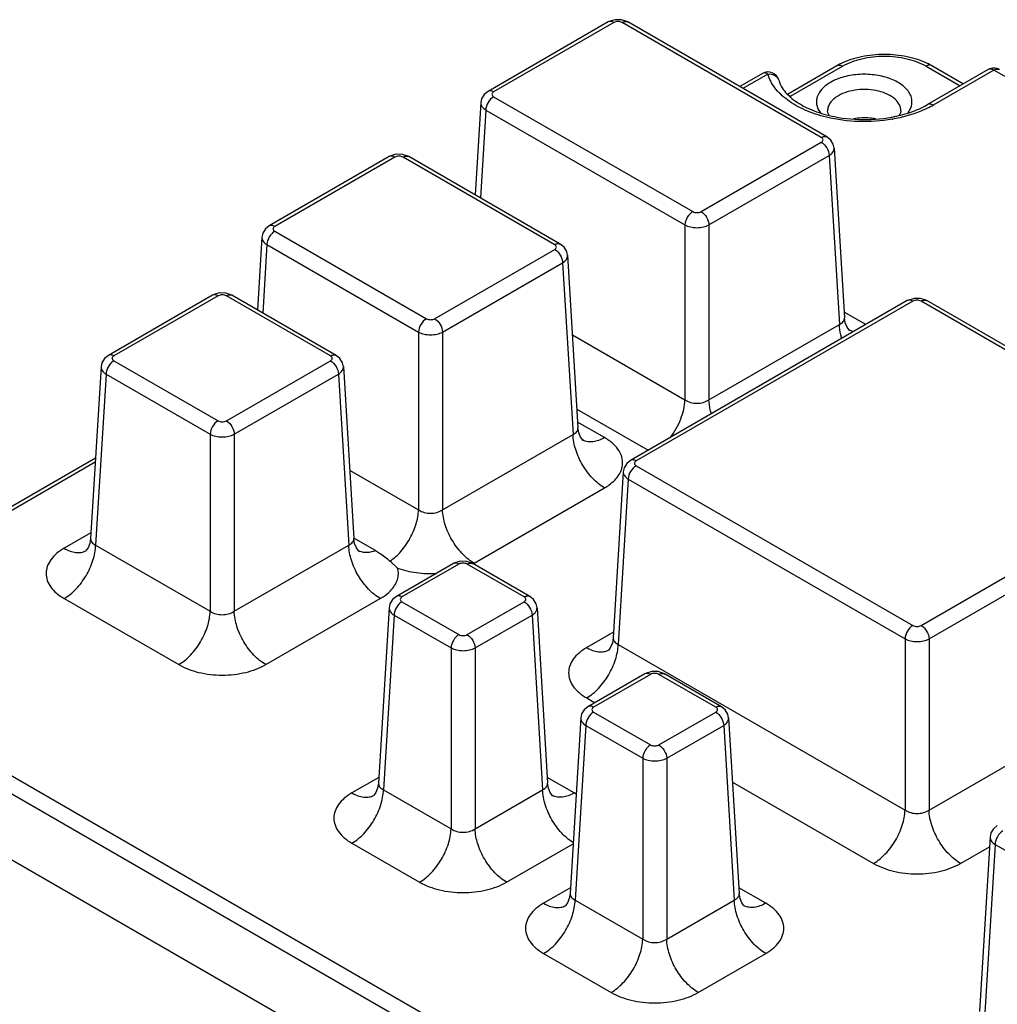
# Model space of a CAD drawing. Header units: inches. Extents: x 0 to 22, y 0 to 17.
# Tile 5 of 22: x 2 to 3.7, y 10.4 to 12.1. Entities that reach past the tile are written whole.
import ezdxf

# ---------------------------------------------------------------- set-up
doc = ezdxf.new("R2010")
doc.units = ezdxf.units.IN
doc.header["$LTSCALE"] = 1.21
doc.header["$MEASUREMENT"] = 0
doc.layers.get('0').update_dxf_attribs({"linetype": 'CONTINUOUS'})

msp = doc.modelspace()

# ---------------------------------------------------------------- linework, layer by layer
at = {"color": 7, "linetype": 'CONTINUOUS'}
for p, q in [((3.0384, 12.115), (2.8262, 11.9925)), ((3.0482, 12.114), (2.8361, 11.9915)), ((3.0618, 12.1189), (3.0502, 12.119)), ((3.0726, 12.115), (3.0618, 12.1189)), ((3.4142, 11.9112), (3.0628, 12.114)), ((3.424, 11.9121), (3.0726, 12.115)), ((3.3548, 11.9878), (3.4418, 12.038)), ((3.3601, 11.9842), (3.4516, 12.037)), ((3.5991, 12.037), (3.6591, 12.0024)), ((3.7087, 12.0311), (3.6015, 11.9691)), ((3.6089, 12.038), (3.6648, 12.0057)), ((3.7186, 12.0301), (3.6113, 11.9681)), ((5.5256, 10.9867), (3.7186, 12.0301)), ((3.3103, 12.0241), (3.2702, 12.001)), ((3.3201, 12.0231), (3.2759, 11.9976)), ((2.8361, 11.9831), (3.1874, 11.7802)), ((3.3573, 11.9854), (3.3601, 11.9842)), ((2.8134, 11.9727), (2.8035, 11.8096)), ((2.8221, 11.9596), (2.8127, 11.8043)), ((2.8221, 11.9596), (3.1735, 11.7567)), ((3.202, 11.7802), (3.4142, 11.9028)), ((3.4368, 11.8923), (3.4549, 11.5929)), ((2.6519, 11.8774), (2.4401, 11.7551)), ((2.6618, 11.8764), (2.45, 11.7541)), ((2.6754, 11.8812), (2.6637, 11.8814)), ((2.6862, 11.8774), (2.6754, 11.8812)), ((2.9438, 11.7219), (2.6763, 11.8764)), ((2.9537, 11.7229), (2.6862, 11.8774)), ((3.2159, 11.7567), (3.4281, 11.8792)), ((3.4281, 11.8792), (3.4461, 11.581)), ((3.1735, 11.7567), (3.1735, 11.4481)), ((3.2159, 11.7567), (3.2159, 11.4481)), ((2.4273, 11.7352), (2.4195, 11.6065)), ((2.45, 11.7457), (2.7174, 11.5912)), ((2.4361, 11.7221), (2.4287, 11.6012)), ((2.4361, 11.7221), (2.7035, 11.5677)), ((2.732, 11.5912), (2.9438, 11.7135)), ((2.9665, 11.7031), (2.9849, 11.3987)), ((2.7459, 11.5677), (2.9577, 11.69)), ((2.9577, 11.69), (2.9761, 11.3868)), ((2.3401, 11.6326), (2.1563, 11.5264)), ((2.3499, 11.6316), (2.1661, 11.5255)), ((2.3635, 11.6364), (2.3519, 11.6366)), ((2.3743, 11.6326), (2.3635, 11.6364)), ((2.5483, 11.5255), (2.3645, 11.6316)), ((2.5581, 11.5264), (2.3743, 11.6326)), ((3.5659, 11.6231), (3.0776, 11.3411)), ((3.5758, 11.6221), (3.0874, 11.3401)), ((3.5894, 11.6269), (3.5777, 11.6271)), ((3.6002, 11.6231), (3.5894, 11.6269)), ((4.0787, 11.3401), (3.5904, 11.6221)), ((4.0886, 11.3411), (3.6002, 11.6231)), ((3.4927, 11.5808), (3.4543, 11.6029)), ((3.2159, 11.4481), (3.4461, 11.581)), ((2.7035, 11.5677), (2.7035, 11.2539)), ((2.7459, 11.5677), (2.7459, 11.2539)), ((2.975, 11.5627), (3.1735, 11.4481)), ((3.4624, 11.5717), (3.4624, 11.5717)), ((2.1435, 11.5066), (2.1251, 11.2033)), ((2.1661, 11.517), (2.3499, 11.4109)), ((2.3645, 11.4109), (2.5483, 11.517)), ((2.571, 11.5066), (2.5893, 11.2033)), ((2.1522, 11.4935), (2.1339, 11.1914)), ((2.1522, 11.4935), (2.336, 11.3874)), ((2.3784, 11.3874), (2.5622, 11.4935)), ((2.5622, 11.4935), (2.5805, 11.1914)), ((2.9829, 11.4318), (3.1088, 11.3591)), ((3.0317, 11.3814), (2.9843, 11.4087)), ((2.336, 11.3874), (2.336, 11.0748)), ((2.3784, 11.3874), (2.3784, 11.0748)), ((2.7459, 11.2539), (2.9761, 11.3868)), ((2.9924, 11.3775), (2.9923, 11.3775)), ((2.1337, 11.3448), (1.5094, 10.9843)), ((2.1332, 11.3379), (1.5192, 10.9833)), ((2.582, 11.3241), (2.7035, 11.2539)), ((3.0647, 11.3212), (3.047, 11.028)), ((3.0874, 11.3317), (3.5758, 11.0497)), ((3.5904, 11.0497), (4.0787, 11.3317)), ((3.0735, 11.3082), (3.0558, 11.0161)), ((3.0735, 11.3082), (3.5619, 11.0262)), ((3.6043, 11.0262), (4.0926, 11.3082)), ((2.8016, 11.1597), (3.0317, 11.2926)), ((2.1257, 11.2134), (2.0783, 11.186)), ((2.6277, 11.1819), (2.5896, 11.2039)), ((2.1177, 11.1821), (2.1177, 11.1821)), ((2.1339, 11.1914), (2.336, 11.0748)), ((2.3784, 11.0748), (2.5805, 11.1914)), ((2.5968, 11.1821), (2.5967, 11.1821)), ((2.6533, 11.1632), (2.6667, 11.151)), ((2.765, 11.159), (2.6645, 11.101)), ((2.7748, 11.1581), (2.6743, 11.1)), ((2.7885, 11.1629), (2.7768, 11.163)), ((2.7993, 11.159), (2.7885, 11.1629)), ((2.8899, 11.1), (2.7894, 11.1581)), ((2.8998, 11.101), (2.7993, 11.159)), ((2.0783, 11.0973), (2.2804, 10.9806)), ((2.434, 10.9806), (2.6361, 11.0973)), ((2.6743, 11.0916), (2.7748, 11.0336)), ((2.7894, 11.0336), (2.8899, 11.0916)), ((2.6517, 11.0811), (2.6329, 10.7715)), ((2.9126, 11.0811), (2.9313, 10.7715)), ((2.6604, 11.0681), (2.6417, 10.7596)), ((2.6604, 11.0681), (2.7609, 11.01)), ((2.8033, 11.01), (2.9038, 11.0681)), ((2.9038, 11.0681), (2.9225, 10.7596)), ((3.0476, 11.038), (3.0002, 11.0106)), ((3.5619, 11.0262), (3.5619, 10.7239)), ((3.6043, 11.0262), (3.6043, 10.7239)), ((2.7609, 11.01), (2.7609, 10.6908)), ((2.8033, 11.01), (2.8033, 10.6908)), ((3.0395, 11.0067), (3.0396, 11.0067)), ((3.0558, 11.0161), (3.5619, 10.7239)), ((3.6043, 10.7239), (4.1103, 11.0161)), ((3.1265, 10.9682), (3.1149, 10.9684)), ((3.1373, 10.9644), (3.1265, 10.9682)), ((3.1031, 10.9644), (3.0025, 10.9063)), ((3.1129, 10.9634), (3.0124, 10.9054)), ((3.228, 10.9054), (3.1275, 10.9634)), ((3.2378, 10.9063), (3.1373, 10.9644)), ((3.0002, 10.9219), (3.0148, 10.9134)), ((2.9897, 10.8865), (2.971, 10.5768)), ((3.0124, 10.8969), (3.1129, 10.8389)), ((3.1275, 10.8389), (3.228, 10.8969)), ((3.2507, 10.8865), (3.2694, 10.5768)), ((2.9985, 10.8734), (2.9798, 10.5649)), ((2.9985, 10.8734), (3.099, 10.8154)), ((3.1414, 10.8154), (3.2419, 10.8734)), ((3.2419, 10.8734), (3.2606, 10.5649)), ((3.099, 10.8154), (3.099, 10.4961)), ((3.1414, 10.8154), (3.1414, 10.4961)), ((1.9447, 10.808), (3.4089, 9.9625)), ((1.9308, 10.7844), (3.395, 9.939)), ((2.6335, 10.7815), (2.5861, 10.7541)), ((2.9781, 10.7541), (2.9307, 10.7815)), ((2.6417, 10.7596), (2.7609, 10.6908)), ((2.8033, 10.6908), (2.9225, 10.7596)), ((3.2575, 10.7733), (3.5062, 10.6297)), ((2.6255, 10.7502), (2.6255, 10.7502)), ((2.9388, 10.7502), (2.9388, 10.7502)), ((3.7118, 10.6765), (3.6932, 10.3685)), ((3.3916, 9.824), (1.9274, 10.6694)), ((2.5861, 10.6654), (2.7053, 10.5966)), ((2.859, 10.5966), (2.9763, 10.6643)), ((3.6599, 10.6297), (3.7108, 10.6591)), ((3.7206, 10.6634), (3.702, 10.3566)), ((3.7206, 10.6634), (3.8745, 10.5746)), ((2.9716, 10.5869), (2.9242, 10.5595)), ((3.3162, 10.5595), (3.2688, 10.5869)), ((2.9635, 10.5556), (2.9635, 10.5556)), ((2.9798, 10.5649), (3.099, 10.4961)), ((3.1414, 10.4961), (3.2606, 10.5649)), ((3.2768, 10.5556), (3.2768, 10.5556)), ((2.9242, 10.4707), (3.0434, 10.4019)), ((3.197, 10.4019), (3.3162, 10.4707))]:
    msp.add_line(p, q, dxfattribs=at)
for points in [[(3.0502, 12.119), (3.0394, 12.1156), (3.0384, 12.115)], [(2.8262, 11.9925), (2.8195, 11.9871), (2.8149, 11.9796), (2.8134, 11.9726)], [(3.4368, 11.8922), (3.4353, 11.8992), (3.4308, 11.9066), (3.424, 11.9121)], [(2.6637, 11.8814), (2.6529, 11.8779), (2.6519, 11.8774)], [(2.4401, 11.7551), (2.4334, 11.7496), (2.4288, 11.7422), (2.4273, 11.7352)], [(2.9665, 11.703), (2.965, 11.71), (2.9605, 11.7174), (2.9537, 11.7229)], [(2.3519, 11.6366), (2.3411, 11.6331), (2.3401, 11.6326)], [(3.5777, 11.6271), (3.5669, 11.6236), (3.5659, 11.6231)], [(3.4596, 11.5764), (3.4564, 11.5841), (3.4549, 11.5929)], [(3.4638, 11.5708), (3.4639, 11.5707), (3.4626, 11.572), (3.4596, 11.5764)], [(2.1563, 11.5264), (2.1495, 11.521), (2.145, 11.5136), (2.1435, 11.5066)], [(2.571, 11.5065), (2.5695, 11.5135), (2.5649, 11.5209), (2.5581, 11.5264)], [(2.9895, 11.3822), (2.9864, 11.3899), (2.9849, 11.3987)], [(2.9937, 11.3766), (2.9938, 11.3765), (2.9926, 11.3778), (2.9895, 11.3822)], [(3.0776, 11.3411), (3.0708, 11.3357), (3.0663, 11.3282), (3.0647, 11.3212)], [(2.1251, 11.2033), (2.1236, 11.1945), (2.1205, 11.1868), (2.1174, 11.1824), (2.1167, 11.1817)], [(2.5939, 11.1869), (2.5908, 11.1945), (2.5893, 11.2033)], [(2.5981, 11.1812), (2.5982, 11.1811), (2.597, 11.1824), (2.5939, 11.1869)], [(2.7768, 11.163), (2.766, 11.1596), (2.765, 11.159)], [(2.6645, 11.101), (2.6577, 11.0956), (2.6532, 11.0881), (2.6517, 11.0811)], [(2.9126, 11.0811), (2.9111, 11.0881), (2.9066, 11.0955), (2.8998, 11.101)], [(3.047, 11.028), (3.0455, 11.0191), (3.0424, 11.0115), (3.0393, 11.007), (3.0386, 11.0063)], [(3.1149, 10.9684), (3.1041, 10.9649), (3.1031, 10.9644)], [(3.0025, 10.9063), (2.9958, 10.9009), (2.9913, 10.8935), (2.9897, 10.8865)], [(3.2507, 10.8864), (3.2492, 10.8934), (3.2446, 10.9008), (3.2378, 10.9063)], [(2.6329, 10.7715), (2.6314, 10.7626), (2.6283, 10.755), (2.6252, 10.7505), (2.6246, 10.7498)], [(2.9359, 10.755), (2.9328, 10.7626), (2.9313, 10.7715)], [(2.9402, 10.7493), (2.9402, 10.7493), (2.939, 10.7506), (2.9359, 10.755)], [(3.7246, 10.6964), (3.7179, 10.6909), (3.7134, 10.6835), (3.7118, 10.6765)], [(2.971, 10.5768), (2.9695, 10.568), (2.9664, 10.5603), (2.9633, 10.5559), (2.9626, 10.5551)], [(3.274, 10.5603), (3.2709, 10.568), (3.2694, 10.5768)], [(3.2782, 10.5547), (3.2783, 10.5546), (3.2771, 10.5559), (3.274, 10.5603)]]:
    msp.add_lwpolyline(points, dxfattribs=at)
for centre, radius, start, end in [((3.5035, 11.9309), 0.1236, 116.0943, 119.9657), ((3.5472, 11.9309), 0.1236, 60.0343, 63.9052), ((3.7186, 12.014), 0.0197, 59.9984, 120.0016), ((3.3201, 12.0071), 0.0197, 14.7904, 120.036), ((3.3267, 12.0088), 0.0129, 14.9777, 24.5475), ((3.4242, 12.0563), 0.0983, 228.0874, 230.8072), ((3.2209, 12.1154), 0.1913, 316.3023, 316.6952), ((3.4043, 11.9738), 0.0454, 166.7685, 169.0217), ((3.5272, 12.1139), 0.1683, 297.1875, 299.9794), ((3.4939, 12.1893), 0.2463, 280.502, 281.9132), ((3.4929, 12.211), 0.2717, 279.8504, 280.0133), ((3.495, 12.1842), 0.2411, 281.9168, 282.4306), ((3.4756, 11.5945), 0.0264, 240.0157, 243.5147), ((3.0056, 11.4003), 0.0264, 240.0157, 243.5147), ((2.1045, 11.205), 0.0264, 297.8, 299.9794), ((2.6099, 11.2049), 0.0263, 239.9818, 247.8844), ((2.7495, 11.2499), 0.1042, 298.7336, 299.9973), ((2.8388, 11.2242), 0.0744, 238.9702, 239.9953), ((3.0263, 11.0296), 0.0264, 297.8, 299.9794), ((2.6123, 10.7731), 0.0264, 297.8, 299.9794), ((2.952, 10.7731), 0.0264, 240.0157, 243.5147), ((2.929, 10.669), 0.0983, 57.4325, 60.0138), ((2.9503, 10.5784), 0.0264, 297.8, 299.9794), ((3.29, 10.5784), 0.0264, 240.0157, 243.5147)]:
    msp.add_arc(centre, radius, start, end, dxfattribs=at)
for points, knots in [([(3.0482, 12.114), (3.0466, 12.115), (3.0433, 12.1163), (3.0397, 12.1158), (3.0384, 12.115)], [0, 0, 0, 0, 0.550775, 1, 1, 1, 1]), ([(3.0628, 12.114), (3.0606, 12.1153), (3.0555, 12.1163), (3.0504, 12.1153), (3.0482, 12.114)], [0, 0, 0, 0, 0.500006, 1, 1, 1, 1]), ([(3.0628, 12.114), (3.0644, 12.115), (3.0677, 12.1163), (3.0713, 12.1158), (3.0726, 12.115)], [0, 0, 0, 0, 0.550781, 1, 1, 1, 1]), ([(3.4492, 12.0419), (3.4605, 12.0475), (3.4857, 12.0557), (3.5254, 12.0596), (3.565, 12.0557), (3.5902, 12.0475), (3.6015, 12.0419)], [0, 0, 0, 0, 0.242125, 0.500006, 0.757884, 1, 1, 1, 1]), ([(3.4516, 12.037), (3.4621, 12.0431), (3.4864, 12.0519), (3.5254, 12.0561), (3.5643, 12.0519), (3.5886, 12.0431), (3.5991, 12.037)], [0, 0, 0, 0, 0.237234, 0.5, 0.762766, 1, 1, 1, 1]), ([(3.4418, 12.038), (3.4431, 12.0388), (3.4468, 12.0393), (3.45, 12.038), (3.4516, 12.037)], [0, 0, 0, 0, 0.449217, 1, 1, 1, 1]), ([(3.6089, 12.038), (3.6076, 12.0388), (3.6039, 12.0393), (3.6007, 12.038), (3.5991, 12.037)], [0, 0, 0, 0, 0.449217, 1, 1, 1, 1]), ([(3.7186, 12.0301), (3.7169, 12.031), (3.7137, 12.0324), (3.7101, 12.0318), (3.7087, 12.0311)], [0, 0, 0, 0, 0.550776, 1, 1, 1, 1]), ([(3.7186, 12.0301), (3.7202, 12.031), (3.7235, 12.0324), (3.7271, 12.0318), (3.7284, 12.0311)], [0, 0, 0, 0, 0.550776, 1, 1, 1, 1]), ([(3.3201, 12.0231), (3.3185, 12.0241), (3.3152, 12.0254), (3.3116, 12.0249), (3.3103, 12.0241)], [0, 0, 0, 0, 0.550967, 1, 1, 1, 1]), ([(3.3201, 12.0231), (3.3239, 12.0235), (3.3313, 12.0225), (3.337, 12.0172), (3.3384, 12.0142)], [0, 0, 0, 0, 0.531112, 1, 1, 1, 1]), ([(3.4231, 11.9469), (3.4102, 11.95), (3.3862, 11.9579), (3.3549, 11.9753), (3.3317, 11.9968), (3.3224, 12.0144), (3.3201, 12.0231)], [0, 0, 0, 0, 0.297818, 0.56504, 0.797505, 1, 1, 1, 1]), ([(3.3391, 12.0122), (3.3398, 12.0097), (3.3438, 11.9987), (3.3517, 11.9893), (3.3586, 11.9832)], [0, 0, 0, 0, 0.214787, 1, 1, 1, 1]), ([(3.5669, 11.9543), (3.5705, 11.959), (3.5744, 11.9674), (3.5741, 11.9792), (3.5712, 11.9876), (3.5658, 11.9956), (3.5552, 12.0057), (3.5368, 12.0155), (3.5107, 12.0221), (3.4823, 12.0234), (3.4547, 12.0192), (3.4377, 12.0127), (3.4303, 12.0084)], [0, 0, 0, 0, 0.093832, 0.13842, 0.184552, 0.234427, 0.289416, 0.415693, 0.560419, 0.713908, 0.864148, 1, 1, 1, 1]), ([(2.8361, 11.9915), (2.8344, 11.9925), (2.8312, 11.9938), (2.8275, 11.9933), (2.8262, 11.9925)], [0, 0, 0, 0, 0.550783, 1, 1, 1, 1]), ([(3.4303, 12.0084), (3.4248, 12.0052), (3.4152, 11.9981), (3.4072, 11.9857), (3.4053, 11.9755), (3.4061, 11.9652), (3.4098, 11.9581), (3.4131, 11.954)], [0, 0, 0, 0, 0.290876, 0.536343, 0.649363, 0.761399, 1, 1, 1, 1]), ([(3.5544, 11.9576), (3.5546, 11.9613), (3.5527, 11.9695), (3.5441, 11.9797), (3.5312, 11.9878), (3.515, 11.9934), (3.4967, 11.9961), (3.4778, 11.9957), (3.46, 11.9921), (3.449, 11.9876), (3.4442, 11.9848)], [0, 0, 0, 0, 0.086711, 0.185397, 0.302133, 0.435724, 0.58045, 0.728288, 0.870672, 1, 1, 1, 1]), ([(2.8361, 11.9831), (2.832, 11.9808), (2.8256, 11.9734), (2.8223, 11.9643), (2.8221, 11.9596)], [0, 0, 0, 0, 0.497777, 1, 1, 1, 1]), ([(2.8361, 11.9915), (2.8352, 11.991), (2.8337, 11.9899), (2.8327, 11.9873), (2.8337, 11.9847), (2.8352, 11.9836), (2.8361, 11.9831)], [0, 0, 0, 0, 0.275429, 0.500012, 0.7246, 1, 1, 1, 1]), ([(3.3621, 11.9802), (3.3702, 11.9735), (3.39, 11.9618), (3.4115, 11.9542), (3.4233, 11.9511)], [0, 0, 0, 0, 0.46198, 1, 1, 1, 1]), ([(3.4442, 11.9848), (3.4413, 11.9832), (3.436, 11.9795), (3.4297, 11.9728), (3.4259, 11.9654), (3.4252, 11.9601), (3.4253, 11.9576)], [0, 0, 0, 0, 0.290329, 0.549628, 0.782098, 1, 1, 1, 1]), ([(2.8134, 11.9726), (2.8132, 11.9702), (2.8152, 11.9646), (2.8196, 11.9611), (2.8221, 11.9596)], [0, 0, 0, 0, 0.44693, 1, 1, 1, 1]), ([(3.4283, 11.9504), (3.4277, 11.9511), (3.4263, 11.9533), (3.4254, 11.9558), (3.4253, 11.9576)], [0, 0, 0, 0, 0.334035, 1, 1, 1, 1]), ([(3.6041, 11.9642), (3.5994, 11.9618), (3.5789, 11.9524), (3.557, 11.9464), (3.5401, 11.9434)], [0, 0, 0, 0, 0.235948, 1, 1, 1, 1]), ([(3.5469, 11.9488), (3.552, 11.9499), (3.5708, 11.9547), (3.5891, 11.962), (3.6015, 11.9691)], [0, 0, 0, 0, 0.267837, 1, 1, 1, 1]), ([(3.5544, 11.9576), (3.5544, 11.9571), (3.5541, 11.9544), (3.5526, 11.9519), (3.5513, 11.9502)], [0, 0, 0, 0, 0.180923, 1, 1, 1, 1]), ([(3.6113, 11.9681), (3.6097, 11.9691), (3.6064, 11.9704), (3.6028, 11.9699), (3.6015, 11.9691)], [0, 0, 0, 0, 0.550783, 1, 1, 1, 1]), ([(3.5393, 11.9433), (3.52, 11.94), (3.4809, 11.9373), (3.4419, 11.9423), (3.4231, 11.9469)], [0, 0, 0, 0, 0.503086, 1, 1, 1, 1]), ([(3.4233, 11.9511), (3.4419, 11.9462), (3.4806, 11.9409), (3.5196, 11.9436), (3.5388, 11.9471)], [0, 0, 0, 0, 0.495754, 1, 1, 1, 1]), ([(3.5097, 11.9439), (3.5065, 11.9445), (3.4936, 11.9464), (3.4804, 11.9458), (3.4707, 11.9441)], [0, 0, 0, 0, 0.248215, 1, 1, 1, 1]), ([(3.4142, 11.9112), (3.4158, 11.9121), (3.4191, 11.9135), (3.4227, 11.9129), (3.424, 11.9121)], [0, 0, 0, 0, 0.550783, 1, 1, 1, 1]), ([(3.4142, 11.9028), (3.415, 11.9032), (3.4165, 11.9044), (3.4175, 11.907), (3.4165, 11.9096), (3.415, 11.9107), (3.4142, 11.9112)], [0, 0, 0, 0, 0.275429, 0.500012, 0.7246, 1, 1, 1, 1]), ([(3.4142, 11.9028), (3.4182, 11.9004), (3.4246, 11.8931), (3.4279, 11.8839), (3.4281, 11.8792)], [0, 0, 0, 0, 0.497777, 1, 1, 1, 1]), ([(3.4281, 11.8792), (3.4307, 11.8808), (3.435, 11.8843), (3.437, 11.8898), (3.4368, 11.8922)], [0, 0, 0, 0, 0.55302, 1, 1, 1, 1]), ([(2.6618, 11.8764), (2.6601, 11.8773), (2.6569, 11.8787), (2.6533, 11.8781), (2.6519, 11.8774)], [0, 0, 0, 0, 0.550775, 1, 1, 1, 1]), ([(2.6763, 11.8764), (2.6742, 11.8776), (2.6691, 11.8786), (2.6639, 11.8776), (2.6618, 11.8764)], [0, 0, 0, 0, 0.500006, 1, 1, 1, 1]), ([(2.6763, 11.8764), (2.678, 11.8773), (2.6812, 11.8787), (2.6849, 11.8781), (2.6862, 11.8774)], [0, 0, 0, 0, 0.550781, 1, 1, 1, 1]), ([(3.1874, 11.7802), (3.1834, 11.7779), (3.1769, 11.7706), (3.1736, 11.7614), (3.1735, 11.7567)], [0, 0, 0, 0, 0.497777, 1, 1, 1, 1]), ([(3.1874, 11.7802), (3.1896, 11.779), (3.1947, 11.778), (3.1998, 11.779), (3.202, 11.7802)], [0, 0, 0, 0, 0.500006, 1, 1, 1, 1]), ([(3.202, 11.7802), (3.206, 11.7779), (3.2125, 11.7706), (3.2158, 11.7614), (3.2159, 11.7567)], [0, 0, 0, 0, 0.497777, 1, 1, 1, 1]), ([(2.45, 11.7541), (2.4483, 11.755), (2.4451, 11.7564), (2.4414, 11.7558), (2.4401, 11.7551)], [0, 0, 0, 0, 0.550783, 1, 1, 1, 1]), ([(2.45, 11.7541), (2.4491, 11.7536), (2.4476, 11.7525), (2.4466, 11.7499), (2.4476, 11.7473), (2.4491, 11.7462), (2.45, 11.7457)], [0, 0, 0, 0, 0.275429, 0.500012, 0.7246, 1, 1, 1, 1]), ([(3.1735, 11.7567), (3.1765, 11.755), (3.1835, 11.7526), (3.1947, 11.7515), (3.2059, 11.7526), (3.2129, 11.755), (3.2159, 11.7567)], [0, 0, 0, 0, 0.236611, 0.500006, 0.763397, 1, 1, 1, 1]), ([(2.4273, 11.7352), (2.4272, 11.7328), (2.4291, 11.7272), (2.4335, 11.7237), (2.4361, 11.7221)], [0, 0, 0, 0, 0.44693, 1, 1, 1, 1]), ([(2.45, 11.7457), (2.4459, 11.7433), (2.4395, 11.736), (2.4362, 11.7268), (2.4361, 11.7221)], [0, 0, 0, 0, 0.497777, 1, 1, 1, 1]), ([(2.9438, 11.7219), (2.9455, 11.7229), (2.9487, 11.7242), (2.9523, 11.7237), (2.9537, 11.7229)], [0, 0, 0, 0, 0.550783, 1, 1, 1, 1]), ([(2.9438, 11.7135), (2.9447, 11.714), (2.9461, 11.7151), (2.9472, 11.7177), (2.9461, 11.7203), (2.9447, 11.7215), (2.9438, 11.7219)], [0, 0, 0, 0, 0.275429, 0.500012, 0.7246, 1, 1, 1, 1]), ([(2.9438, 11.7135), (2.9479, 11.7112), (2.9543, 11.7039), (2.9576, 11.6947), (2.9577, 11.69)], [0, 0, 0, 0, 0.497777, 1, 1, 1, 1]), ([(2.9577, 11.69), (2.9603, 11.6915), (2.9647, 11.695), (2.9666, 11.7006), (2.9665, 11.703)], [0, 0, 0, 0, 0.55302, 1, 1, 1, 1]), ([(2.3499, 11.6316), (2.3483, 11.6325), (2.345, 11.6339), (2.3414, 11.6333), (2.3401, 11.6326)], [0, 0, 0, 0, 0.550775, 1, 1, 1, 1]), ([(2.3645, 11.6316), (2.3623, 11.6328), (2.3572, 11.6338), (2.3521, 11.6328), (2.3499, 11.6316)], [0, 0, 0, 0, 0.500006, 1, 1, 1, 1]), ([(2.3645, 11.6316), (2.3661, 11.6325), (2.3694, 11.6339), (2.373, 11.6333), (2.3743, 11.6326)], [0, 0, 0, 0, 0.550781, 1, 1, 1, 1]), ([(3.5758, 11.6221), (3.5741, 11.623), (3.5709, 11.6244), (3.5673, 11.6239), (3.5659, 11.6231)], [0, 0, 0, 0, 0.550775, 1, 1, 1, 1]), ([(3.5904, 11.6221), (3.5882, 11.6234), (3.5831, 11.6243), (3.5779, 11.6234), (3.5758, 11.6221)], [0, 0, 0, 0, 0.500006, 1, 1, 1, 1]), ([(3.5904, 11.6221), (3.592, 11.623), (3.5952, 11.6244), (3.5989, 11.6239), (3.6002, 11.6231)], [0, 0, 0, 0, 0.550781, 1, 1, 1, 1]), ([(3.4461, 11.581), (3.4487, 11.5822), (3.4522, 11.5846), (3.4547, 11.5893), (3.455, 11.5917), (3.4549, 11.5929)], [0, 0, 0, 0, 0.542122, 0.77495, 1, 1, 1, 1]), ([(2.7174, 11.5912), (2.7134, 11.5889), (2.707, 11.5816), (2.7037, 11.5724), (2.7035, 11.5677)], [0, 0, 0, 0, 0.497777, 1, 1, 1, 1]), ([(2.7174, 11.5912), (2.7196, 11.59), (2.7247, 11.589), (2.7299, 11.59), (2.732, 11.5912)], [0, 0, 0, 0, 0.500006, 1, 1, 1, 1]), ([(2.732, 11.5912), (2.7361, 11.5889), (2.7425, 11.5816), (2.7458, 11.5724), (2.7459, 11.5677)], [0, 0, 0, 0, 0.497777, 1, 1, 1, 1]), ([(3.4502, 11.5565), (3.4496, 11.5586), (3.4475, 11.5666), (3.4463, 11.5749), (3.4461, 11.581)], [0, 0, 0, 0, 0.262473, 1, 1, 1, 1]), ([(2.7035, 11.5677), (2.7066, 11.566), (2.7136, 11.5636), (2.7247, 11.5625), (2.7359, 11.5636), (2.7429, 11.566), (2.7459, 11.5677)], [0, 0, 0, 0, 0.236611, 0.500006, 0.763397, 1, 1, 1, 1]), ([(3.4717, 11.5684), (3.471, 11.5685), (3.4683, 11.569), (3.4657, 11.57), (3.4638, 11.5709)], [0, 0, 0, 0, 0.254811, 1, 1, 1, 1]), ([(2.1661, 11.5255), (2.1645, 11.5264), (2.1612, 11.5278), (2.1576, 11.5272), (2.1563, 11.5264)], [0, 0, 0, 0, 0.550783, 1, 1, 1, 1]), ([(2.1661, 11.5255), (2.1653, 11.525), (2.1638, 11.5238), (2.1628, 11.5213), (2.1638, 11.5187), (2.1653, 11.5175), (2.1661, 11.517)], [0, 0, 0, 0, 0.275429, 0.500012, 0.7246, 1, 1, 1, 1]), ([(2.5483, 11.5255), (2.5499, 11.5264), (2.5532, 11.5278), (2.5568, 11.5272), (2.5581, 11.5264)], [0, 0, 0, 0, 0.550783, 1, 1, 1, 1]), ([(2.5483, 11.517), (2.5491, 11.5175), (2.5506, 11.5187), (2.5516, 11.5213), (2.5506, 11.5238), (2.5491, 11.525), (2.5483, 11.5255)], [0, 0, 0, 0, 0.275429, 0.500012, 0.7246, 1, 1, 1, 1]), ([(2.1435, 11.5065), (2.1433, 11.5041), (2.1452, 11.4986), (2.1496, 11.4951), (2.1522, 11.4935)], [0, 0, 0, 0, 0.44693, 1, 1, 1, 1]), ([(2.1661, 11.517), (2.1621, 11.5147), (2.1556, 11.5074), (2.1523, 11.4982), (2.1522, 11.4935)], [0, 0, 0, 0, 0.497777, 1, 1, 1, 1]), ([(2.5483, 11.517), (2.5523, 11.5147), (2.5588, 11.5074), (2.5621, 11.4982), (2.5622, 11.4935)], [0, 0, 0, 0, 0.497777, 1, 1, 1, 1]), ([(2.5622, 11.4935), (2.5648, 11.4951), (2.5692, 11.4986), (2.5711, 11.5041), (2.571, 11.5065)], [0, 0, 0, 0, 0.55302, 1, 1, 1, 1]), ([(3.1479, 11.3814), (3.1555, 11.3914), (3.1674, 11.4127), (3.1732, 11.4366), (3.1735, 11.4481)], [0, 0, 0, 0, 0.52143, 1, 1, 1, 1]), ([(3.1735, 11.4481), (3.1796, 11.4439), (3.1947, 11.4402), (3.2098, 11.4439), (3.2159, 11.4481)], [0, 0, 0, 0, 0.5, 1, 1, 1, 1]), ([(3.22, 11.4236), (3.2194, 11.4257), (3.2173, 11.4337), (3.2161, 11.442), (3.2159, 11.4481)], [0, 0, 0, 0, 0.262473, 1, 1, 1, 1]), ([(2.3499, 11.4109), (2.3459, 11.4086), (2.3394, 11.4012), (2.3361, 11.3921), (2.336, 11.3874)], [0, 0, 0, 0, 0.497777, 1, 1, 1, 1]), ([(2.3499, 11.4109), (2.3521, 11.4097), (2.3572, 11.4087), (2.3623, 11.4097), (2.3645, 11.4109)], [0, 0, 0, 0, 0.500006, 1, 1, 1, 1]), ([(2.3645, 11.4109), (2.3685, 11.4086), (2.375, 11.4012), (2.3783, 11.3921), (2.3784, 11.3874)], [0, 0, 0, 0, 0.497777, 1, 1, 1, 1]), ([(2.336, 11.3874), (2.339, 11.3857), (2.346, 11.3833), (2.3572, 11.3821), (2.3684, 11.3833), (2.3754, 11.3857), (2.3784, 11.3874)], [0, 0, 0, 0, 0.236611, 0.500006, 0.763397, 1, 1, 1, 1]), ([(2.9761, 11.3868), (2.9786, 11.388), (2.9822, 11.3904), (2.9847, 11.3951), (2.985, 11.3975), (2.9849, 11.3987)], [0, 0, 0, 0, 0.542122, 0.77495, 1, 1, 1, 1]), ([(3.0317, 11.2926), (3.024, 11.2971), (3.0094, 11.3093), (2.9921, 11.3325), (2.9801, 11.3589), (2.9763, 11.3778), (2.9761, 11.3868)], [0, 0, 0, 0, 0.236234, 0.497845, 0.760624, 1, 1, 1, 1]), ([(3.0317, 11.3814), (3.0284, 11.3794), (3.0218, 11.3763), (3.0117, 11.3737), (3.0022, 11.3736), (2.9964, 11.3754), (2.9938, 11.3767)], [0, 0, 0, 0, 0.2883, 0.548129, 0.782235, 1, 1, 1, 1]), ([(3.0629, 11.3299), (3.0638, 11.3345), (3.0638, 11.3444), (3.0579, 11.3587), (3.0468, 11.3714), (3.0371, 11.3782), (3.0317, 11.3814)], [0, 0, 0, 0, 0.219551, 0.449702, 0.707288, 1, 1, 1, 1]), ([(3.0874, 11.3401), (3.0858, 11.3411), (3.0825, 11.3424), (3.0789, 11.3419), (3.0776, 11.3411)], [0, 0, 0, 0, 0.550783, 1, 1, 1, 1]), ([(3.0874, 11.3401), (3.0865, 11.3396), (3.0851, 11.3385), (3.0841, 11.3359), (3.0851, 11.3333), (3.0865, 11.3322), (3.0874, 11.3317)], [0, 0, 0, 0, 0.275429, 0.500012, 0.7246, 1, 1, 1, 1]), ([(3.0317, 11.2926), (3.0345, 11.2942), (3.0443, 11.3005), (3.0531, 11.309), (3.0575, 11.3163)], [0, 0, 0, 0, 0.274944, 1, 1, 1, 1]), ([(3.0575, 11.3163), (3.0578, 11.3168), (3.059, 11.319), (3.0601, 11.3212), (3.0608, 11.323)], [0, 0, 0, 0, 0.255028, 1, 1, 1, 1]), ([(3.0647, 11.3212), (3.0646, 11.3188), (3.0665, 11.3132), (3.0709, 11.3097), (3.0735, 11.3082)], [0, 0, 0, 0, 0.44693, 1, 1, 1, 1]), ([(3.0874, 11.3317), (3.0834, 11.3294), (3.0769, 11.322), (3.0736, 11.3129), (3.0735, 11.3082)], [0, 0, 0, 0, 0.497777, 1, 1, 1, 1]), ([(2.6533, 11.1632), (2.6604, 11.1681), (2.6737, 11.1805), (2.6893, 11.2029), (2.7, 11.2279), (2.7033, 11.2455), (2.7035, 11.2539)], [0, 0, 0, 0, 0.24199, 0.503672, 0.763385, 1, 1, 1, 1]), ([(2.7035, 11.2539), (2.7096, 11.2497), (2.7247, 11.246), (2.7399, 11.2498), (2.7459, 11.2539)], [0, 0, 0, 0, 0.5, 1, 1, 1, 1]), ([(2.8004, 11.1604), (2.7928, 11.165), (2.7785, 11.1773), (2.7616, 11.2003), (2.7498, 11.2264), (2.7462, 11.245), (2.7459, 11.2539)], [0, 0, 0, 0, 0.237528, 0.499157, 0.761254, 1, 1, 1, 1]), ([(2.1251, 11.2033), (2.125, 11.2022), (2.1253, 11.1997), (2.1278, 11.195), (2.1314, 11.1926), (2.1339, 11.1914)], [0, 0, 0, 0, 0.225067, 0.457903, 1, 1, 1, 1]), ([(2.5805, 11.1914), (2.583, 11.1926), (2.5866, 11.195), (2.5891, 11.1997), (2.5894, 11.2022), (2.5893, 11.2033)], [0, 0, 0, 0, 0.542122, 0.77495, 1, 1, 1, 1]), ([(2.0783, 11.186), (2.0735, 11.1832), (2.0649, 11.1773), (2.0545, 11.1664), (2.048, 11.1544), (2.0457, 11.1416), (2.048, 11.1289), (2.0545, 11.1168), (2.0649, 11.106), (2.0735, 11.1), (2.0783, 11.0973)], [0, 0, 0, 0, 0.144877, 0.27453, 0.391112, 0.499997, 0.608882, 0.725464, 0.855116, 1, 1, 1, 1]), ([(2.0783, 11.0973), (2.086, 11.1017), (2.1007, 11.1139), (2.1179, 11.1371), (2.1299, 11.1635), (2.1337, 11.1824), (2.1339, 11.1914)], [0, 0, 0, 0, 0.236234, 0.497845, 0.760624, 1, 1, 1, 1]), ([(2.0783, 11.186), (2.0817, 11.1841), (2.0883, 11.1809), (2.0986, 11.1783), (2.1083, 11.1783), (2.1142, 11.1802), (2.1168, 11.1816)], [0, 0, 0, 0, 0.288792, 0.548529, 0.782271, 1, 1, 1, 1]), ([(2.6361, 11.0973), (2.6284, 11.1017), (2.6138, 11.1139), (2.5965, 11.1371), (2.5845, 11.1635), (2.5807, 11.1824), (2.5805, 11.1914)], [0, 0, 0, 0, 0.236234, 0.497845, 0.760624, 1, 1, 1, 1]), ([(2.6277, 11.1819), (2.623, 11.18), (2.6137, 11.1775), (2.6041, 11.1788), (2.6, 11.1805)], [0, 0, 0, 0, 0.535309, 1, 1, 1, 1]), ([(2.6277, 11.1819), (2.6301, 11.1805), (2.6391, 11.175), (2.6475, 11.1685), (2.6533, 11.1632)], [0, 0, 0, 0, 0.259088, 1, 1, 1, 1]), ([(2.7748, 11.1581), (2.7732, 11.159), (2.77, 11.1604), (2.7663, 11.1598), (2.765, 11.159)], [0, 0, 0, 0, 0.550775, 1, 1, 1, 1]), ([(2.7894, 11.1581), (2.7872, 11.1593), (2.7821, 11.1603), (2.777, 11.1593), (2.7748, 11.1581)], [0, 0, 0, 0, 0.500006, 1, 1, 1, 1]), ([(2.7894, 11.1581), (2.791, 11.159), (2.7943, 11.1604), (2.7979, 11.1598), (2.7993, 11.159)], [0, 0, 0, 0, 0.550781, 1, 1, 1, 1]), ([(2.6542, 11.1111), (2.6595, 11.1165), (2.666, 11.1262), (2.6685, 11.1407), (2.6676, 11.1477), (2.6667, 11.151)], [0, 0, 0, 0, 0.522993, 0.762059, 1, 1, 1, 1]), ([(2.6667, 11.151), (2.6774, 11.1472), (2.7002, 11.1418), (2.7235, 11.141), (2.7354, 11.1417)], [0, 0, 0, 0, 0.487205, 1, 1, 1, 1]), ([(2.6361, 11.0973), (2.6379, 11.0983), (2.6443, 11.1023), (2.6503, 11.1071), (2.6542, 11.1111)], [0, 0, 0, 0, 0.264484, 1, 1, 1, 1]), ([(2.6743, 11.0916), (2.6703, 11.0893), (2.6638, 11.0819), (2.6605, 11.0728), (2.6604, 11.0681)], [0, 0, 0, 0, 0.497777, 1, 1, 1, 1]), ([(2.6743, 11.1), (2.6727, 11.101), (2.6694, 11.1023), (2.6658, 11.1018), (2.6645, 11.101)], [0, 0, 0, 0, 0.550783, 1, 1, 1, 1]), ([(2.6743, 11.1), (2.6735, 11.0995), (2.672, 11.0984), (2.671, 11.0958), (2.672, 11.0932), (2.6735, 11.0921), (2.6743, 11.0916)], [0, 0, 0, 0, 0.275429, 0.500012, 0.7246, 1, 1, 1, 1]), ([(2.8899, 11.1), (2.8916, 11.101), (2.8948, 11.1023), (2.8984, 11.1018), (2.8998, 11.101)], [0, 0, 0, 0, 0.550783, 1, 1, 1, 1]), ([(2.8899, 11.0916), (2.8908, 11.0921), (2.8922, 11.0932), (2.8933, 11.0958), (2.8922, 11.0984), (2.8908, 11.0995), (2.8899, 11.1)], [0, 0, 0, 0, 0.275429, 0.500012, 0.7246, 1, 1, 1, 1]), ([(2.8899, 11.0916), (2.894, 11.0893), (2.9004, 11.0819), (2.9037, 11.0728), (2.9038, 11.0681)], [0, 0, 0, 0, 0.497777, 1, 1, 1, 1]), ([(2.2804, 10.9806), (2.2881, 10.985), (2.3027, 10.9973), (2.32, 11.0205), (2.332, 11.0469), (2.3357, 11.0657), (2.336, 11.0748)], [0, 0, 0, 0, 0.236234, 0.497845, 0.760624, 1, 1, 1, 1]), ([(2.336, 11.0748), (2.3421, 11.0706), (2.3572, 11.0669), (2.3723, 11.0706), (2.3784, 11.0748)], [0, 0, 0, 0, 0.5, 1, 1, 1, 1]), ([(2.434, 10.9806), (2.4263, 10.985), (2.4117, 10.9973), (2.3944, 11.0205), (2.3824, 11.0469), (2.3787, 11.0657), (2.3784, 11.0748)], [0, 0, 0, 0, 0.236234, 0.497845, 0.760624, 1, 1, 1, 1]), ([(2.6517, 11.0811), (2.6515, 11.0787), (2.6534, 11.0731), (2.6578, 11.0696), (2.6604, 11.0681)], [0, 0, 0, 0, 0.44693, 1, 1, 1, 1]), ([(2.9038, 11.0681), (2.9064, 11.0696), (2.9108, 11.0731), (2.9127, 11.0787), (2.9126, 11.0811)], [0, 0, 0, 0, 0.55302, 1, 1, 1, 1]), ([(3.5758, 11.0497), (3.5717, 11.0474), (3.5653, 11.0401), (3.562, 11.0309), (3.5619, 11.0262)], [0, 0, 0, 0, 0.497777, 1, 1, 1, 1]), ([(3.5758, 11.0497), (3.5779, 11.0485), (3.5831, 11.0475), (3.5882, 11.0485), (3.5904, 11.0497)], [0, 0, 0, 0, 0.500006, 1, 1, 1, 1]), ([(3.5904, 11.0497), (3.5944, 11.0474), (3.6008, 11.0401), (3.6041, 11.0309), (3.6043, 11.0262)], [0, 0, 0, 0, 0.497777, 1, 1, 1, 1]), ([(2.7748, 11.0336), (2.7708, 11.0312), (2.7644, 11.0239), (2.7611, 11.0147), (2.7609, 11.01)], [0, 0, 0, 0, 0.497777, 1, 1, 1, 1]), ([(2.7748, 11.0336), (2.777, 11.0323), (2.7821, 11.0313), (2.7872, 11.0323), (2.7894, 11.0336)], [0, 0, 0, 0, 0.500006, 1, 1, 1, 1]), ([(2.7894, 11.0336), (2.7934, 11.0312), (2.7999, 11.0239), (2.8032, 11.0147), (2.8033, 11.01)], [0, 0, 0, 0, 0.497777, 1, 1, 1, 1]), ([(3.047, 11.028), (3.0469, 11.0268), (3.0472, 11.0244), (3.0497, 11.0197), (3.0533, 11.0173), (3.0558, 11.0161)], [0, 0, 0, 0, 0.225067, 0.457903, 1, 1, 1, 1]), ([(3.5619, 11.0262), (3.5649, 11.0245), (3.5719, 11.0221), (3.5831, 11.021), (3.5942, 11.0221), (3.6012, 11.0245), (3.6043, 11.0262)], [0, 0, 0, 0, 0.236611, 0.500006, 0.763397, 1, 1, 1, 1]), ([(2.7609, 11.01), (2.764, 11.0084), (2.771, 11.006), (2.7821, 11.0048), (2.7933, 11.006), (2.8003, 11.0084), (2.8033, 11.01)], [0, 0, 0, 0, 0.236611, 0.500006, 0.763397, 1, 1, 1, 1]), ([(3.0002, 11.0106), (2.9954, 11.0079), (2.9868, 11.0019), (2.9764, 10.9911), (2.9699, 10.979), (2.9676, 10.9663), (2.9699, 10.9535), (2.9764, 10.9415), (2.9868, 10.9306), (2.9954, 10.9246), (3.0002, 10.9219)], [0, 0, 0, 0, 0.144877, 0.27453, 0.391112, 0.499997, 0.608882, 0.725464, 0.855116, 1, 1, 1, 1]), ([(3.0002, 10.9219), (3.0079, 10.9263), (3.0225, 10.9386), (3.0398, 10.9618), (3.0518, 10.9882), (3.0556, 11.007), (3.0558, 11.0161)], [0, 0, 0, 0, 0.236234, 0.497845, 0.760624, 1, 1, 1, 1]), ([(3.0002, 11.0106), (3.0035, 11.0087), (3.0102, 11.0055), (3.0205, 11.0029), (3.0302, 11.003), (3.0361, 11.0049), (3.0387, 11.0062)], [0, 0, 0, 0, 0.288792, 0.548529, 0.782271, 1, 1, 1, 1]), ([(2.2804, 10.9806), (2.2913, 10.9743), (2.3166, 10.9651), (2.3572, 10.9607), (2.3978, 10.9651), (2.4231, 10.9743), (2.434, 10.9806)], [0, 0, 0, 0, 0.237225, 0.5, 0.762775, 1, 1, 1, 1]), ([(3.1129, 10.9634), (3.1113, 10.9643), (3.108, 10.9657), (3.1044, 10.9651), (3.1031, 10.9644)], [0, 0, 0, 0, 0.550775, 1, 1, 1, 1]), ([(3.1275, 10.9634), (3.1253, 10.9647), (3.1202, 10.9656), (3.1151, 10.9647), (3.1129, 10.9634)], [0, 0, 0, 0, 0.500006, 1, 1, 1, 1]), ([(3.1275, 10.9634), (3.1291, 10.9643), (3.1324, 10.9657), (3.136, 10.9651), (3.1373, 10.9644)], [0, 0, 0, 0, 0.550781, 1, 1, 1, 1]), ([(3.0124, 10.9054), (3.0108, 10.9063), (3.0075, 10.9077), (3.0039, 10.9071), (3.0025, 10.9063)], [0, 0, 0, 0, 0.550783, 1, 1, 1, 1]), ([(3.0124, 10.9054), (3.0115, 10.9049), (3.0101, 10.9038), (3.0091, 10.9012), (3.0101, 10.8986), (3.0115, 10.8974), (3.0124, 10.8969)], [0, 0, 0, 0, 0.275429, 0.500012, 0.7246, 1, 1, 1, 1]), ([(3.228, 10.9054), (3.2296, 10.9063), (3.2329, 10.9077), (3.2365, 10.9071), (3.2378, 10.9063)], [0, 0, 0, 0, 0.550783, 1, 1, 1, 1]), ([(3.228, 10.8969), (3.2289, 10.8974), (3.2303, 10.8986), (3.2313, 10.9012), (3.2303, 10.9038), (3.2289, 10.9049), (3.228, 10.9054)], [0, 0, 0, 0, 0.275429, 0.500012, 0.7246, 1, 1, 1, 1]), ([(2.9897, 10.8865), (2.9896, 10.884), (2.9915, 10.8785), (2.9959, 10.875), (2.9985, 10.8734)], [0, 0, 0, 0, 0.44693, 1, 1, 1, 1]), ([(3.0124, 10.8969), (3.0084, 10.8946), (3.0019, 10.8873), (2.9986, 10.8781), (2.9985, 10.8734)], [0, 0, 0, 0, 0.497777, 1, 1, 1, 1]), ([(3.228, 10.8969), (3.232, 10.8946), (3.2385, 10.8873), (3.2418, 10.8781), (3.2419, 10.8734)], [0, 0, 0, 0, 0.497777, 1, 1, 1, 1]), ([(3.2419, 10.8734), (3.2445, 10.875), (3.2489, 10.8785), (3.2508, 10.884), (3.2507, 10.8864)], [0, 0, 0, 0, 0.55302, 1, 1, 1, 1]), ([(3.1129, 10.8389), (3.1089, 10.8366), (3.1024, 10.8292), (3.0991, 10.8201), (3.099, 10.8154)], [0, 0, 0, 0, 0.497777, 1, 1, 1, 1]), ([(3.1129, 10.8389), (3.1151, 10.8377), (3.1202, 10.8367), (3.1253, 10.8377), (3.1275, 10.8389)], [0, 0, 0, 0, 0.500006, 1, 1, 1, 1]), ([(3.1275, 10.8389), (3.1315, 10.8366), (3.138, 10.8292), (3.1413, 10.8201), (3.1414, 10.8154)], [0, 0, 0, 0, 0.497777, 1, 1, 1, 1]), ([(3.099, 10.8154), (3.102, 10.8137), (3.109, 10.8113), (3.1202, 10.8101), (3.1314, 10.8113), (3.1384, 10.8137), (3.1414, 10.8154)], [0, 0, 0, 0, 0.236611, 0.500006, 0.763397, 1, 1, 1, 1]), ([(2.5861, 10.6654), (2.5938, 10.6699), (2.6085, 10.6821), (2.6257, 10.7053), (2.6377, 10.7317), (2.6415, 10.7505), (2.6417, 10.7596)], [0, 0, 0, 0, 0.236234, 0.497845, 0.760624, 1, 1, 1, 1]), ([(2.6329, 10.7715), (2.6329, 10.7703), (2.6331, 10.7679), (2.6356, 10.7632), (2.6392, 10.7608), (2.6417, 10.7596)], [0, 0, 0, 0, 0.225067, 0.457903, 1, 1, 1, 1]), ([(2.9225, 10.7596), (2.9251, 10.7608), (2.9286, 10.7632), (2.9311, 10.7679), (2.9314, 10.7703), (2.9313, 10.7715)], [0, 0, 0, 0, 0.542122, 0.77495, 1, 1, 1, 1]), ([(2.9764, 10.6664), (2.9689, 10.671), (2.9547, 10.6833), (2.938, 10.7063), (2.9264, 10.7323), (2.9228, 10.7507), (2.9225, 10.7596)], [0, 0, 0, 0, 0.23816, 0.499796, 0.761559, 1, 1, 1, 1]), ([(2.5861, 10.7541), (2.5813, 10.7514), (2.5727, 10.7454), (2.5623, 10.7346), (2.5558, 10.7225), (2.5535, 10.7098), (2.5558, 10.697), (2.5623, 10.685), (2.5727, 10.6741), (2.5813, 10.6682), (2.5861, 10.6654)], [0, 0, 0, 0, 0.144877, 0.27453, 0.391112, 0.499997, 0.608882, 0.725464, 0.855116, 1, 1, 1, 1]), ([(2.5861, 10.7541), (2.5895, 10.7522), (2.5962, 10.749), (2.6064, 10.7464), (2.6161, 10.7465), (2.622, 10.7484), (2.6246, 10.7497)], [0, 0, 0, 0, 0.288792, 0.548529, 0.782271, 1, 1, 1, 1]), ([(2.9781, 10.7541), (2.9748, 10.7522), (2.9683, 10.7491), (2.9581, 10.7465), (2.9486, 10.7464), (2.9428, 10.7482), (2.9402, 10.7495)], [0, 0, 0, 0, 0.2883, 0.548129, 0.782235, 1, 1, 1, 1]), ([(3.5062, 10.6297), (3.5139, 10.6342), (3.5286, 10.6464), (3.5458, 10.6696), (3.5579, 10.696), (3.5616, 10.7149), (3.5619, 10.7239)], [0, 0, 0, 0, 0.236234, 0.497845, 0.760624, 1, 1, 1, 1]), ([(3.5619, 10.7239), (3.5679, 10.7197), (3.5831, 10.716), (3.5982, 10.7197), (3.6043, 10.7239)], [0, 0, 0, 0, 0.5, 1, 1, 1, 1]), ([(3.6599, 10.6297), (3.6522, 10.6342), (3.6375, 10.6464), (3.6203, 10.6696), (3.6083, 10.696), (3.6045, 10.7149), (3.6043, 10.7239)], [0, 0, 0, 0, 0.236234, 0.497845, 0.760624, 1, 1, 1, 1]), ([(2.7053, 10.5966), (2.713, 10.601), (2.7276, 10.6133), (2.7449, 10.6365), (2.7569, 10.6629), (2.7607, 10.6817), (2.7609, 10.6908)], [0, 0, 0, 0, 0.236234, 0.497845, 0.760624, 1, 1, 1, 1]), ([(2.7609, 10.6908), (2.767, 10.6866), (2.7821, 10.6829), (2.7973, 10.6866), (2.8033, 10.6908)], [0, 0, 0, 0, 0.5, 1, 1, 1, 1]), ([(2.859, 10.5966), (2.8512, 10.601), (2.8366, 10.6133), (2.8194, 10.6365), (2.8073, 10.6629), (2.8036, 10.6817), (2.8033, 10.6908)], [0, 0, 0, 0, 0.236234, 0.497845, 0.760624, 1, 1, 1, 1]), ([(3.7118, 10.6765), (3.7117, 10.6741), (3.7136, 10.6685), (3.718, 10.665), (3.7206, 10.6634)], [0, 0, 0, 0, 0.44693, 1, 1, 1, 1]), ([(3.7345, 10.687), (3.7305, 10.6847), (3.724, 10.6773), (3.7207, 10.6681), (3.7206, 10.6634)], [0, 0, 0, 0, 0.497777, 1, 1, 1, 1]), ([(3.5062, 10.6297), (3.5171, 10.6234), (3.5425, 10.6142), (3.5831, 10.6098), (3.6236, 10.6142), (3.649, 10.6234), (3.6599, 10.6297)], [0, 0, 0, 0, 0.237225, 0.5, 0.762775, 1, 1, 1, 1]), ([(2.7053, 10.5966), (2.7162, 10.5903), (2.7416, 10.5811), (2.7821, 10.5767), (2.8227, 10.5811), (2.8481, 10.5903), (2.859, 10.5966)], [0, 0, 0, 0, 0.237225, 0.5, 0.762775, 1, 1, 1, 1]), ([(2.971, 10.5768), (2.9709, 10.5756), (2.9712, 10.5732), (2.9737, 10.5685), (2.9773, 10.5661), (2.9798, 10.5649)], [0, 0, 0, 0, 0.225067, 0.457903, 1, 1, 1, 1]), ([(3.2606, 10.5649), (3.2631, 10.5661), (3.2667, 10.5685), (3.2692, 10.5732), (3.2695, 10.5756), (3.2694, 10.5768)], [0, 0, 0, 0, 0.542122, 0.77495, 1, 1, 1, 1]), ([(2.9242, 10.5595), (2.9194, 10.5567), (2.9108, 10.5508), (2.9004, 10.5399), (2.8939, 10.5279), (2.8916, 10.5151), (2.8939, 10.5023), (2.9004, 10.4903), (2.9108, 10.4794), (2.9194, 10.4735), (2.9242, 10.4707)], [0, 0, 0, 0, 0.144877, 0.27453, 0.391112, 0.499997, 0.608882, 0.725464, 0.855116, 1, 1, 1, 1]), ([(2.9242, 10.4707), (2.9319, 10.4752), (2.9465, 10.4874), (2.9638, 10.5106), (2.9758, 10.537), (2.9796, 10.5559), (2.9798, 10.5649)], [0, 0, 0, 0, 0.236234, 0.497845, 0.760624, 1, 1, 1, 1]), ([(2.9242, 10.5595), (2.9275, 10.5575), (2.9342, 10.5543), (2.9445, 10.5517), (2.9542, 10.5518), (2.9601, 10.5537), (2.9627, 10.5551)], [0, 0, 0, 0, 0.288792, 0.548529, 0.782271, 1, 1, 1, 1]), ([(3.3162, 10.4707), (3.3085, 10.4752), (3.2939, 10.4874), (3.2766, 10.5106), (3.2646, 10.537), (3.2608, 10.5559), (3.2606, 10.5649)], [0, 0, 0, 0, 0.236234, 0.497845, 0.760624, 1, 1, 1, 1]), ([(3.3162, 10.5595), (3.3129, 10.5576), (3.3063, 10.5544), (3.2962, 10.5518), (3.2867, 10.5517), (3.2808, 10.5535), (3.2783, 10.5548)], [0, 0, 0, 0, 0.2883, 0.548129, 0.782235, 1, 1, 1, 1]), ([(3.3162, 10.4707), (3.321, 10.4735), (3.3296, 10.4794), (3.34, 10.4903), (3.3465, 10.5023), (3.3488, 10.5151), (3.3465, 10.5279), (3.34, 10.5399), (3.3296, 10.5508), (3.321, 10.5567), (3.3162, 10.5595)], [0, 0, 0, 0, 0.144877, 0.27453, 0.391112, 0.499997, 0.608882, 0.725464, 0.855116, 1, 1, 1, 1]), ([(3.0434, 10.4019), (3.0511, 10.4064), (3.0657, 10.4186), (3.083, 10.4418), (3.095, 10.4682), (3.0987, 10.4871), (3.099, 10.4961)], [0, 0, 0, 0, 0.236234, 0.497845, 0.760624, 1, 1, 1, 1]), ([(3.099, 10.4961), (3.1051, 10.4919), (3.1202, 10.4882), (3.1353, 10.4919), (3.1414, 10.4961)], [0, 0, 0, 0, 0.5, 1, 1, 1, 1]), ([(3.197, 10.4019), (3.1893, 10.4064), (3.1747, 10.4186), (3.1574, 10.4418), (3.1454, 10.4682), (3.1417, 10.4871), (3.1414, 10.4961)], [0, 0, 0, 0, 0.236234, 0.497845, 0.760624, 1, 1, 1, 1]), ([(3.0434, 10.4019), (3.0543, 10.3956), (3.0796, 10.3864), (3.1202, 10.382), (3.1608, 10.3864), (3.1861, 10.3956), (3.197, 10.4019)], [0, 0, 0, 0, 0.237225, 0.5, 0.762775, 1, 1, 1, 1])]:
    msp.add_open_spline(points, degree=3, knots=knots, dxfattribs=at)
msp.add_open_spline([(3.0608, 11.323), (3.0617, 11.3252), (3.0624, 11.3276), (3.0629, 11.3299)], degree=3, dxfattribs=at)

doc.saveas('drawing.dxf')
